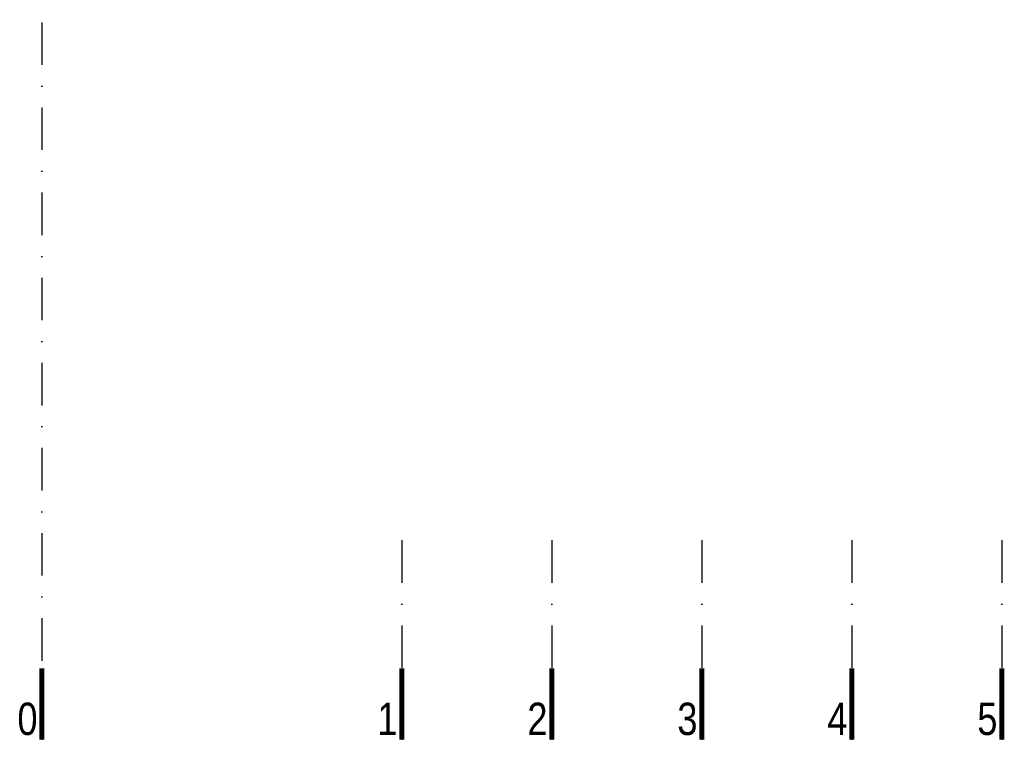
# Model space of a CAD drawing. Header units: millimetres. Extents: x 14495 to 271441, y -21035 to 2232.
# Tile 129 of 227: x 82334 to 83318, y -589 to 134. Entities that reach past the tile are written whole.
import ezdxf
from ezdxf.enums import TextEntityAlignment as Align

# ---------------------------------------------------------------- set-up
doc = ezdxf.new("R2010")
doc.units = ezdxf.units.MM
doc.linetypes.add('DASHDOT', pattern=[1, 0.5, -0.25, 0, -0.25])
doc.layers.add('A_OSIE', color=252, linetype='DASHDOT')
doc.styles.add('cent', font='swissel.ttf')

# ---------------------------------------------------------------- blocks, each defined once
blk = doc.blocks.new('OSS1')
at = {"linetype": 'Continuous', "const_width": 5}
blk.add_lwpolyline([(0, 0), (0, -71.57)], dxfattribs=at)
at = {"style": 'cent'}
blk.add_attdef('01', text='', height=32.4, dxfattribs=at).set_placement((-4.39, -34.41), align=Align.RIGHT)

msp = doc.modelspace()

# ---------------------------------------------------------------- linework, layer by layer
at = {"layer": 'A_OSIE', "ltscale": 85}
for p, q in [((82355.76, 2088.19), (82355.76, -586.42)), ((82715.76, -386.98), (82715.76, -586.42)), ((82865.76, -386.98), (82865.76, -586.42)), ((83015.76, -386.98), (83015.76, -586.42)), ((83165.76, -386.98), (83165.76, -586.42)), ((83315.76, -386.98), (83315.76, -586.42))]:
    msp.add_line(p, q, dxfattribs=at)

# ---------------------------------------------------------------- block references
at = {"layer": 'A_OSIE'}
ref = msp.add_blockref('OSS1', (82355.76, -514.85), dxfattribs=at)
ref.add_attrib('01', '0', dxfattribs={"layer": '0', "height": 32.4, "style": 'cent', "width": 0.8}).set_placement((82351.37, -549.26), align=Align.TOP_RIGHT)
ref = msp.add_blockref('OSS1', (82715.76, -514.85), dxfattribs=at)
ref.add_attrib('01', '1', dxfattribs={"layer": '0', "height": 32.4, "style": 'cent', "width": 0.8}).set_placement((82711.37, -549.26), align=Align.TOP_RIGHT)
ref = msp.add_blockref('OSS1', (82865.76, -514.85), dxfattribs=at)
ref.add_attrib('01', '2', dxfattribs={"layer": '0', "height": 32.4, "style": 'cent', "width": 0.8}).set_placement((82861.37, -549.26), align=Align.TOP_RIGHT)
ref = msp.add_blockref('OSS1', (83015.76, -514.85), dxfattribs=at)
ref.add_attrib('01', '3', dxfattribs={"layer": '0', "height": 32.4, "style": 'cent', "width": 0.8}).set_placement((83011.37, -549.26), align=Align.TOP_RIGHT)
ref = msp.add_blockref('OSS1', (83165.76, -514.85), dxfattribs=at)
ref.add_attrib('01', '4', dxfattribs={"layer": '0', "height": 32.4, "style": 'cent', "width": 0.8}).set_placement((83161.37, -549.26), align=Align.TOP_RIGHT)
ref = msp.add_blockref('OSS1', (83315.76, -514.85), dxfattribs=at)
ref.add_attrib('01', '5', dxfattribs={"layer": '0', "height": 32.4, "style": 'cent', "width": 0.8}).set_placement((83311.37, -549.26), align=Align.TOP_RIGHT)

doc.saveas('drawing.dxf')
